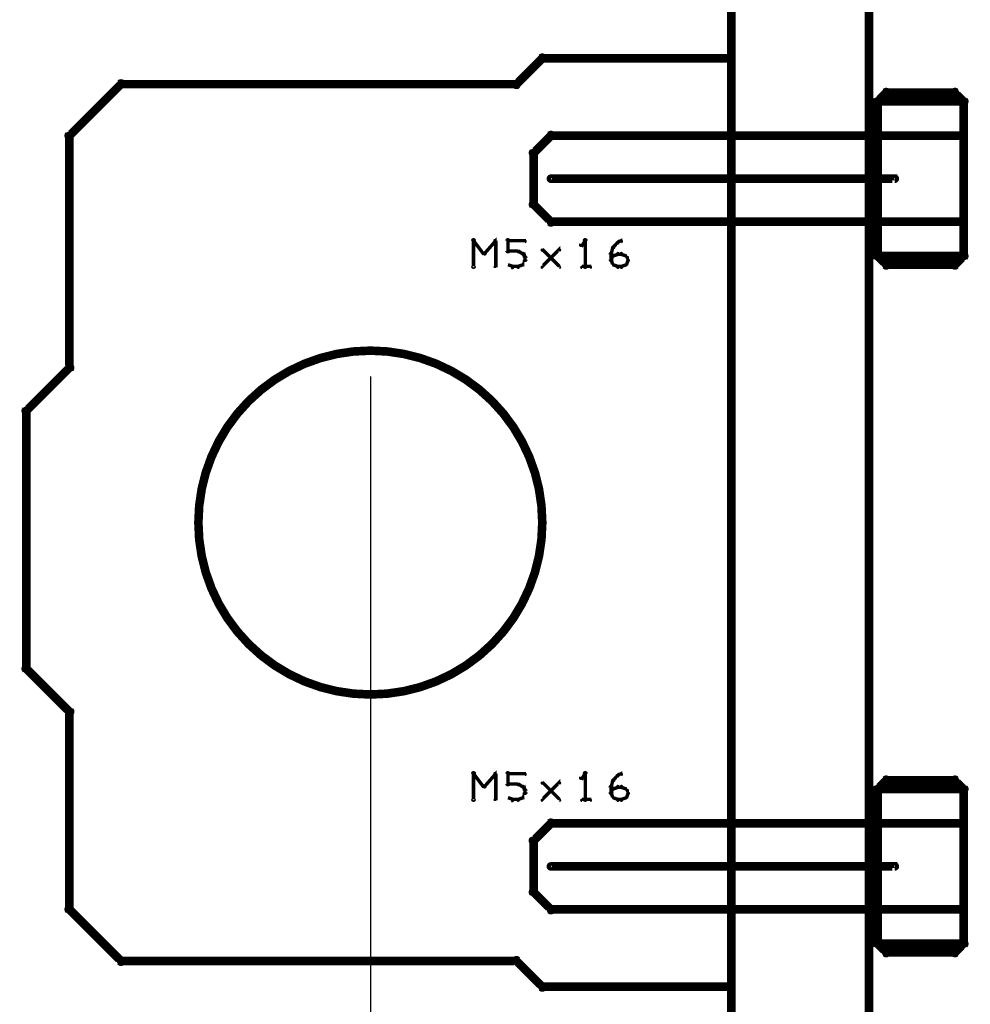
# Model space of a CAD drawing. Extents: x 26 to 524, y 33 to 520.
# Tile 68 of 95: x 327 to 382, y 219 to 277. Entities that reach past the tile are written whole.
import ezdxf

# ---------------------------------------------------------------- set-up
doc = ezdxf.new("R2010")
doc.units = 0
for name, color, linetype in [('BOTTOM', 22, 'CONTINUOUS'), ('DIMENSIONS', 3, 'CONTINUOUS'), ('DRAWING', 1, 'CONTINUOUS'), ('DRAWING2', 4, 'CONTINUOUS'), ('OUTLINES', 5, 'CONTINUOUS')]:
    doc.layers.add(name, color=color, linetype=linetype)

msp = doc.modelspace()

# ---------------------------------------------------------------- linework, layer by layer
at = {"layer": 'BOTTOM', "color": 251}
msp.add_lwpolyline([(347.5, 257.4, 0.3, 0.3, 1), (347.5, 257.6, 0, 0, 0), (347.5, 257.5, 0, 0, 0), (347.5, 257.5, 0.5, 0.5, 1), (347.5, 237.5, 0, 0, 0), (347.5, 237.5, 0.3, 0.3, 0), (347.5, 237.4, 0.3, 0.3, 1), (347.5, 237.6, 0, 0, 0), (347.5, 237.6, 0.3, 0.3, 1), (347.5, 237.4, 0, 0, 0), (347.5, 237.5, 0, 0, 0), (347.5, 237.5, 0.5, 0.5, 1), (347.5, 257.5, 0.5, 0.5, 0), (347.5, 257.5, 0, 0, 0), (347.5, 257.5, 0.3, 0.3, 0), (347.5, 257.6, 0.3, 0.3, 1), (347.5, 257.4, 0, 0, 0)], format="xyseb", close=True, dxfattribs=at)
at = {"layer": 'DIMENSIONS', "color": 94}
for points in [[(347.5, 256, 1), (347.5, 256), (347.5, 256), (347.5, 256), (347.5, 188), (347.5, 188), (347.5, 188), (347.5, 188, 1), (347.5, 188)], [(368.5, 256, 1), (368.5, 256), (368.5, 256), (368.5, 256), (368.5, 188), (368.5, 188), (368.5, 188), (368.5, 188, 1), (368.5, 188)]]:
    msp.add_lwpolyline(points, format="xyb", dxfattribs=at)
at = {"layer": 'DRAWING', "color": 2}
for points in [[(358, 267.6, 0.3, 0.3, 1), (358, 267.4, 0, 0, 0), (358, 267.5, 0, 0, 0), (358, 267.5, 0.5, 0.5, 0), (378, 267.5, 0.5, 0.5, 0), (378, 267.5, 0, 0, 0), (378, 267.5, 0.3, 0.3, 0), (378, 267.4, 0.3, 0.3, 1), (378, 267.6, 0, 0, 0)], [(358, 227.6, 0.3, 0.3, 1), (358, 227.4, 0, 0, 0), (358, 227.5, 0, 0, 0), (358, 227.5, 0.5, 0.5, 0), (378, 227.5, 0.5, 0.5, 0), (378, 227.5, 0, 0, 0), (378, 227.5, 0.3, 0.3, 0), (378, 227.4, 0.3, 0.3, 1), (378, 227.6, 0, 0, 0)]]:
    msp.add_lwpolyline(points, format="xyseb", dxfattribs=at)
at = {"layer": 'DRAWING2', "color": 171}
msp.add_lwpolyline([(368.5, 402.5, 0.5, 0.5, 0), (368.5, 202.5, 0.5, 0.5, 0), (368.5, 202.5, 0, 0, 0), (368.5, 202.5, 0.3, 0.3, 0), (368.4, 202.5, 0.3, 0.3, 1), (368.6, 202.5, 0, 0, 0), (368.5, 202.6, 0.3, 0.3, 1), (368.5, 202.4, 0, 0, 0), (368.5, 202.5, 0, 0, 0), (368.5, 202.5, 0.5, 0.5, 0), (376.5, 202.5, 0, 0, 0), (376.5, 202.5, 0.3, 0.3, 0), (376.5, 202.4, 0.3, 0.3, 1), (376.5, 202.6, 0, 0, 0), (376.4, 202.5, 0.3, 0.3, 1), (376.6, 202.5, 0, 0, 0), (376.5, 202.5, 0, 0, 0), (376.5, 202.5, 0.5, 0.5, 0), (376.5, 402.5, 0, 0, 0)], format="xyseb", dxfattribs=at)
at = {"layer": 'OUTLINES', "color": 11}
for points in [[(357.6, 274.4, 0.3, 0.3, 1), (357.4, 274.6, 0, 0, 0), (357.5, 274.5, 0, 0, 0), (357.5, 274.5, 0.5, 0.5, 0), (356, 273, 0, 0, 0), (356, 273, 0.3, 0.3, 0), (355.9, 273.1, 0.3, 0.3, 1), (356.1, 272.9, 0, 0, 0), (356, 272.9, 0.3, 0.3, 1), (356, 273.1, 0, 0, 0), (356, 273, 0, 0, 0), (356, 273, 0.5, 0.5, 0), (333, 273, 0, 0, 0), (333, 273, 0.3, 0.3, 0), (333, 273.1, 0.3, 0.3, 1), (333, 272.9, 0, 0, 0), (333.1, 272.9, 0.3, 0.3, 1), (332.9, 273.1, 0, 0, 0), (333, 273, 0, 0, 0), (333, 273, 0.5, 0.5, 0), (330, 270, 0, 0, 0), (330, 270, 0.3, 0.3, 0), (329.9, 270.1, 0.3, 0.3, 1), (330.1, 269.9, 0, 0, 0), (330.1, 270, 0.3, 0.3, 1), (329.9, 270, 0, 0, 0), (330, 270, 0, 0, 0), (330, 270, 0.5, 0.5, 0), (330, 256.5, 0, 0, 0), (330, 256.5, 0.3, 0.3, 0), (329.9, 256.5, 0.3, 0.3, 1), (330.1, 256.5, 0, 0, 0), (330.1, 256.4, 0.3, 0.3, 1), (329.9, 256.6, 0, 0, 0), (330, 256.5, 0, 0, 0), (330, 256.5, 0.5, 0.5, 0), (327.5, 254, 0, 0, 0), (327.5, 254, 0.3, 0.3, 0), (327.4, 254.1, 0.3, 0.3, 1), (327.6, 253.9, 0, 0, 0), (327.6, 254, 0.3, 0.3, 1), (327.4, 254, 0, 0, 0), (327.5, 254, 0, 0, 0), (327.5, 254, 0.5, 0.5, 0), (327.5, 239, 0, 0, 0), (327.5, 239, 0.3, 0.3, 0), (327.4, 239, 0.3, 0.3, 1), (327.6, 239, 0, 0, 0), (327.6, 239.1, 0.3, 0.3, 1), (327.4, 238.9, 0, 0, 0), (327.5, 239, 0, 0, 0), (327.5, 239, 0.5, 0.5, 0), (330, 236.5, 0, 0, 0), (330, 236.5, 0.3, 0.3, 0), (329.9, 236.4, 0.3, 0.3, 1), (330.1, 236.6, 0, 0, 0), (330.1, 236.5, 0.3, 0.3, 1), (329.9, 236.5, 0, 0, 0), (330, 236.5, 0, 0, 0), (330, 236.5, 0.5, 0.5, 0), (330, 225, 0, 0, 0), (330, 225, 0.3, 0.3, 0), (329.9, 225, 0.3, 0.3, 1), (330.1, 225, 0, 0, 0), (330.1, 225.1, 0.3, 0.3, 1), (329.9, 224.9, 0, 0, 0), (330, 225, 0, 0, 0), (330, 225, 0.5, 0.5, 0), (333, 222, 0, 0, 0), (333, 222, 0.3, 0.3, 0), (332.9, 221.9, 0.3, 0.3, 1), (333.1, 222.1, 0, 0, 0), (333, 222.1, 0.3, 0.3, 1), (333, 221.9, 0, 0, 0), (333, 222, 0, 0, 0), (333, 222, 0.5, 0.5, 0), (356, 222, 0, 0, 0), (356, 222, 0.3, 0.3, 0), (356, 221.9, 0.3, 0.3, 1), (356, 222.1, 0, 0, 0), (356.1, 222.1, 0.3, 0.3, 1), (355.9, 221.9, 0, 0, 0), (356, 222, 0, 0, 0), (356, 222, 0.5, 0.5, 0), (357.5, 220.5, 0, 0, 0), (357.5, 220.5, 0.3, 0.3, 0), (357.4, 220.4, 0.3, 0.3, 1), (357.6, 220.6, 0, 0, 0), (357.5, 220.6, 0.3, 0.3, 1), (357.5, 220.4, 0, 0, 0), (357.5, 220.5, 0, 0, 0), (357.5, 220.5, 0.5, 0.5, 0), (368.5, 220.5, 0, 0, 0), (368.5, 220.5, 0.3, 0.3, 0), (368.5, 220.4, 0.3, 0.3, 1), (368.5, 220.6, 0, 0, 0), (368.4, 220.5, 0.3, 0.3, 1), (368.6, 220.5, 0, 0, 0), (368.5, 220.5, 0, 0, 0), (368.5, 220.5, 0.5, 0.5, 0), (368.5, 274.5, 0, 0, 0), (368.5, 274.5, 0.3, 0.3, 0), (368.6, 274.5, 0.3, 0.3, 1), (368.4, 274.5, 0, 0, 0), (368.5, 274.4, 0.3, 0.3, 1), (368.5, 274.6, 0, 0, 0), (368.5, 274.5, 0, 0, 0), (368.5, 274.5, 0.5, 0.5, 0), (357.5, 274.5, 0.5, 0.5, 0), (357.5, 274.5, 0, 0, 0), (357.5, 274.5, 0.3, 0.3, 0), (357.5, 274.6, 0.3, 0.3, 1), (357.5, 274.4, 0, 0, 0)], [(377.5, 262.6, 0.3, 0.3, 1), (377.5, 262.4, 0, 0, 0), (377.5, 262.5, 0, 0, 0), (377.5, 262.5, 0.5, 0.5, 0), (381.5, 262.5, 0, 0, 0), (381.5, 262.5, 0.3, 0.3, 0), (381.5, 262.4, 0.3, 0.3, 1), (381.5, 262.6, 0, 0, 0), (381.4, 262.6, 0.3, 0.3, 1), (381.6, 262.4, 0, 0, 0), (381.5, 262.5, 0, 0, 0), (381.5, 262.5, 0.5, 0.5, 0), (382, 263, 0, 0, 0), (382, 263, 0.3, 0.3, 0), (382.1, 262.9, 0.3, 0.3, 1), (381.9, 263.1, 0, 0, 0), (381.9, 263, 0.3, 0.3, 1), (382.1, 263, 0, 0, 0), (382, 263, 0, 0, 0), (382, 263, 0.5, 0.5, 0), (382, 272, 0, 0, 0), (382, 272, 0.3, 0.3, 0), (382.1, 272, 0.3, 0.3, 1), (381.9, 272, 0, 0, 0), (381.9, 271.9, 0.3, 0.3, 1), (382.1, 272.1, 0, 0, 0), (382, 272, 0, 0, 0), (382, 272, 0.5, 0.5, 0), (381.5, 272.5, 0, 0, 0), (381.5, 272.5, 0.3, 0.3, 0), (381.6, 272.6, 0.3, 0.3, 1), (381.4, 272.4, 0, 0, 0), (381.5, 272.4, 0.3, 0.3, 1), (381.5, 272.6, 0, 0, 0), (381.5, 272.5, 0, 0, 0), (381.5, 272.5, 0.5, 0.5, 0), (377.5, 272.5, 0, 0, 0), (377.5, 272.5, 0.3, 0.3, 0), (377.5, 272.6, 0.3, 0.3, 1), (377.5, 272.4, 0, 0, 0), (377.6, 272.4, 0.3, 0.3, 1), (377.4, 272.6, 0, 0, 0), (377.5, 272.5, 0, 0, 0), (377.5, 272.5, 0.5, 0.5, 0), (377, 272, 0, 0, 0), (377, 272, 0.3, 0.3, 0), (376.9, 272.1, 0.3, 0.3, 1), (377.1, 271.9, 0, 0, 0), (377.1, 272, 0.3, 0.3, 1), (376.9, 272, 0, 0, 0), (377, 272, 0, 0, 0), (377, 272, 0.5, 0.5, 0), (377, 263, 0, 0, 0), (377, 263, 0.3, 0.3, 0), (376.9, 263, 0.3, 0.3, 1), (377.1, 263, 0, 0, 0), (377.1, 263.1, 0.3, 0.3, 1), (376.9, 262.9, 0, 0, 0), (377, 263, 0, 0, 0), (377, 263, 0.5, 0.5, 0), (377.5, 262.5, 0.5, 0.5, 0), (377.5, 262.5, 0, 0, 0), (377.5, 262.5, 0.3, 0.3, 0), (377.4, 262.4, 0.3, 0.3, 1), (377.6, 262.6, 0, 0, 0)], [(377, 270.1, 0.3, 0.3, 1), (377, 269.9, 0, 0, 0), (377, 270, 0, 0, 0), (377, 270, 0.5, 0.5, 0), (382, 270, 0, 0, 0), (382, 270, 0.3, 0.3, 0), (382, 269.9, 0.3, 0.3, 1), (382, 270.1, 0, 0, 0), (381.9, 270, 0.3, 0.3, 1), (382.1, 270, 0, 0, 0), (382, 270, 0, 0, 0), (382, 270, 0.5, 0.5, 0), (382, 272, 0, 0, 0), (382, 272, 0.3, 0.3, 0), (382.1, 272, 0.3, 0.3, 1), (381.9, 272, 0, 0, 0), (382, 271.9, 0.3, 0.3, 1), (382, 272.1, 0, 0, 0), (382, 272, 0, 0, 0), (382, 272, 0.5, 0.5, 0), (377, 272, 0, 0, 0), (377, 272, 0.3, 0.3, 0), (377, 272.1, 0.3, 0.3, 1), (377, 271.9, 0, 0, 0), (377.1, 272, 0.3, 0.3, 1), (376.9, 272, 0, 0, 0), (377, 272, 0, 0, 0), (377, 272, 0.5, 0.5, 0), (377, 270, 0.5, 0.5, 0), (377, 270, 0, 0, 0), (377, 270, 0.3, 0.3, 0), (376.9, 270, 0.3, 0.3, 1), (377.1, 270, 0, 0, 0)], [(377, 269.9, 0.3, 0.3, 1), (377, 270.1, 0, 0, 0), (377, 270, 0, 0, 0), (377, 270, 0.5, 0.5, 0), (358, 270, 0, 0, 0), (358, 270, 0.3, 0.3, 0), (358, 270.1, 0.3, 0.3, 1), (358, 269.9, 0, 0, 0), (358.1, 269.9, 0.3, 0.3, 1), (357.9, 270.1, 0, 0, 0), (358, 270, 0, 0, 0), (358, 270, 0.5, 0.5, 0), (357, 269, 0, 0, 0), (357, 269, 0.3, 0.3, 0), (356.9, 269.1, 0.3, 0.3, 1), (357.1, 268.9, 0, 0, 0), (357.1, 269, 0.3, 0.3, 1), (356.9, 269, 0, 0, 0), (357, 269, 0, 0, 0), (357, 269, 0.5, 0.5, 0), (357, 266, 0, 0, 0), (357, 266, 0.3, 0.3, 0), (356.9, 266, 0.3, 0.3, 1), (357.1, 266, 0, 0, 0), (357.1, 266.1, 0.3, 0.3, 1), (356.9, 265.9, 0, 0, 0), (357, 266, 0, 0, 0), (357, 266, 0.5, 0.5, 0), (358, 265, 0, 0, 0), (358, 265, 0.3, 0.3, 0), (357.9, 264.9, 0.3, 0.3, 1), (358.1, 265.1, 0, 0, 0), (358, 265.1, 0.3, 0.3, 1), (358, 264.9, 0, 0, 0), (358, 265, 0, 0, 0), (358, 265, 0.5, 0.5, 0), (377, 265, 0, 0, 0), (377, 265, 0.3, 0.3, 0), (377, 264.9, 0.3, 0.3, 1), (377, 265.1, 0, 0, 0), (376.9, 265, 0.3, 0.3, 1), (377.1, 265, 0, 0, 0), (377, 265, 0, 0, 0), (377, 265, 0.5, 0.5, 0), (377, 270, 0.5, 0.5, 0), (377, 270, 0, 0, 0), (377, 270, 0.3, 0.3, 0), (377.1, 270, 0.3, 0.3, 1), (376.9, 270, 0, 0, 0)], [(377, 263.1, 0.3, 0.3, 1), (377, 262.9, 0, 0, 0), (377, 263, 0, 0, 0), (377, 263, 0.5, 0.5, 0), (382, 263, 0, 0, 0), (382, 263, 0.3, 0.3, 0), (382, 262.9, 0.3, 0.3, 1), (382, 263.1, 0, 0, 0), (381.9, 263, 0.3, 0.3, 1), (382.1, 263, 0, 0, 0), (382, 263, 0, 0, 0), (382, 263, 0.5, 0.5, 0), (382, 265, 0, 0, 0), (382, 265, 0.3, 0.3, 0), (382.1, 265, 0.3, 0.3, 1), (381.9, 265, 0, 0, 0), (382, 264.9, 0.3, 0.3, 1), (382, 265.1, 0, 0, 0), (382, 265, 0, 0, 0), (382, 265, 0.5, 0.5, 0), (377, 265, 0, 0, 0), (377, 265, 0.3, 0.3, 0), (377, 265.1, 0.3, 0.3, 1), (377, 264.9, 0, 0, 0), (377.1, 265, 0.3, 0.3, 1), (376.9, 265, 0, 0, 0), (377, 265, 0, 0, 0), (377, 265, 0.5, 0.5, 0), (377, 263, 0.5, 0.5, 0), (377, 263, 0, 0, 0), (377, 263, 0.3, 0.3, 0), (376.9, 263, 0.3, 0.3, 1), (377.1, 263, 0, 0, 0)], [(377.5, 222.6, 0.3, 0.3, 1), (377.5, 222.4, 0, 0, 0), (377.5, 222.5, 0, 0, 0), (377.5, 222.5, 0.5, 0.5, 0), (381.5, 222.5, 0, 0, 0), (381.5, 222.5, 0.3, 0.3, 0), (381.5, 222.4, 0.3, 0.3, 1), (381.5, 222.6, 0, 0, 0), (381.4, 222.6, 0.3, 0.3, 1), (381.6, 222.4, 0, 0, 0), (381.5, 222.5, 0, 0, 0), (381.5, 222.5, 0.5, 0.5, 0), (382, 223, 0, 0, 0), (382, 223, 0.3, 0.3, 0), (382.1, 222.9, 0.3, 0.3, 1), (381.9, 223.1, 0, 0, 0), (381.9, 223, 0.3, 0.3, 1), (382.1, 223, 0, 0, 0), (382, 223, 0, 0, 0), (382, 223, 0.5, 0.5, 0), (382, 232, 0, 0, 0), (382, 232, 0.3, 0.3, 0), (382.1, 232, 0.3, 0.3, 1), (381.9, 232, 0, 0, 0), (381.9, 231.9, 0.3, 0.3, 1), (382.1, 232.1, 0, 0, 0), (382, 232, 0, 0, 0), (382, 232, 0.5, 0.5, 0), (381.5, 232.5, 0, 0, 0), (381.5, 232.5, 0.3, 0.3, 0), (381.6, 232.6, 0.3, 0.3, 1), (381.4, 232.4, 0, 0, 0), (381.5, 232.4, 0.3, 0.3, 1), (381.5, 232.6, 0, 0, 0), (381.5, 232.5, 0, 0, 0), (381.5, 232.5, 0.5, 0.5, 0), (377.5, 232.5, 0, 0, 0), (377.5, 232.5, 0.3, 0.3, 0), (377.5, 232.6, 0.3, 0.3, 1), (377.5, 232.4, 0, 0, 0), (377.6, 232.4, 0.3, 0.3, 1), (377.4, 232.6, 0, 0, 0), (377.5, 232.5, 0, 0, 0), (377.5, 232.5, 0.5, 0.5, 0), (377, 232, 0, 0, 0), (377, 232, 0.3, 0.3, 0), (376.9, 232.1, 0.3, 0.3, 1), (377.1, 231.9, 0, 0, 0), (377.1, 232, 0.3, 0.3, 1), (376.9, 232, 0, 0, 0), (377, 232, 0, 0, 0), (377, 232, 0.5, 0.5, 0), (377, 223, 0, 0, 0), (377, 223, 0.3, 0.3, 0), (376.9, 223, 0.3, 0.3, 1), (377.1, 223, 0, 0, 0), (377.1, 223.1, 0.3, 0.3, 1), (376.9, 222.9, 0, 0, 0), (377, 223, 0, 0, 0), (377, 223, 0.5, 0.5, 0), (377.5, 222.5, 0.5, 0.5, 0), (377.5, 222.5, 0, 0, 0), (377.5, 222.5, 0.3, 0.3, 0), (377.4, 222.4, 0.3, 0.3, 1), (377.6, 222.6, 0, 0, 0)], [(377, 230.1, 0.3, 0.3, 1), (377, 229.9, 0, 0, 0), (377, 230, 0, 0, 0), (377, 230, 0.5, 0.5, 0), (382, 230, 0, 0, 0), (382, 230, 0.3, 0.3, 0), (382, 229.9, 0.3, 0.3, 1), (382, 230.1, 0, 0, 0), (381.9, 230, 0.3, 0.3, 1), (382.1, 230, 0, 0, 0), (382, 230, 0, 0, 0), (382, 230, 0.5, 0.5, 0), (382, 232, 0, 0, 0), (382, 232, 0.3, 0.3, 0), (382.1, 232, 0.3, 0.3, 1), (381.9, 232, 0, 0, 0), (382, 231.9, 0.3, 0.3, 1), (382, 232.1, 0, 0, 0), (382, 232, 0, 0, 0), (382, 232, 0.5, 0.5, 0), (377, 232, 0, 0, 0), (377, 232, 0.3, 0.3, 0), (377, 232.1, 0.3, 0.3, 1), (377, 231.9, 0, 0, 0), (377.1, 232, 0.3, 0.3, 1), (376.9, 232, 0, 0, 0), (377, 232, 0, 0, 0), (377, 232, 0.5, 0.5, 0), (377, 230, 0.5, 0.5, 0), (377, 230, 0, 0, 0), (377, 230, 0.3, 0.3, 0), (376.9, 230, 0.3, 0.3, 1), (377.1, 230, 0, 0, 0)], [(377, 229.9, 0.3, 0.3, 1), (377, 230.1, 0, 0, 0), (377, 230, 0, 0, 0), (377, 230, 0.5, 0.5, 0), (358, 230, 0, 0, 0), (358, 230, 0.3, 0.3, 0), (358, 230.1, 0.3, 0.3, 1), (358, 229.9, 0, 0, 0), (358.1, 229.9, 0.3, 0.3, 1), (357.9, 230.1, 0, 0, 0), (358, 230, 0, 0, 0), (358, 230, 0.5, 0.5, 0), (357, 229, 0, 0, 0), (357, 229, 0.3, 0.3, 0), (356.9, 229.1, 0.3, 0.3, 1), (357.1, 228.9, 0, 0, 0), (357.1, 229, 0.3, 0.3, 1), (356.9, 229, 0, 0, 0), (357, 229, 0, 0, 0), (357, 229, 0.5, 0.5, 0), (357, 226, 0, 0, 0), (357, 226, 0.3, 0.3, 0), (356.9, 226, 0.3, 0.3, 1), (357.1, 226, 0, 0, 0), (357.1, 226.1, 0.3, 0.3, 1), (356.9, 225.9, 0, 0, 0), (357, 226, 0, 0, 0), (357, 226, 0.5, 0.5, 0), (358, 225, 0, 0, 0), (358, 225, 0.3, 0.3, 0), (357.9, 224.9, 0.3, 0.3, 1), (358.1, 225.1, 0, 0, 0), (358, 225.1, 0.3, 0.3, 1), (358, 224.9, 0, 0, 0), (358, 225, 0, 0, 0), (358, 225, 0.5, 0.5, 0), (377, 225, 0, 0, 0), (377, 225, 0.3, 0.3, 0), (377, 224.9, 0.3, 0.3, 1), (377, 225.1, 0, 0, 0), (376.9, 225, 0.3, 0.3, 1), (377.1, 225, 0, 0, 0), (377, 225, 0, 0, 0), (377, 225, 0.5, 0.5, 0), (377, 230, 0.5, 0.5, 0), (377, 230, 0, 0, 0), (377, 230, 0.3, 0.3, 0), (377.1, 230, 0.3, 0.3, 1), (376.9, 230, 0, 0, 0)], [(377, 223.1, 0.3, 0.3, 1), (377, 222.9, 0, 0, 0), (377, 223, 0, 0, 0), (377, 223, 0.5, 0.5, 0), (382, 223, 0, 0, 0), (382, 223, 0.3, 0.3, 0), (382, 222.9, 0.3, 0.3, 1), (382, 223.1, 0, 0, 0), (381.9, 223, 0.3, 0.3, 1), (382.1, 223, 0, 0, 0), (382, 223, 0, 0, 0), (382, 223, 0.5, 0.5, 0), (382, 225, 0, 0, 0), (382, 225, 0.3, 0.3, 0), (382.1, 225, 0.3, 0.3, 1), (381.9, 225, 0, 0, 0), (382, 224.9, 0.3, 0.3, 1), (382, 225.1, 0, 0, 0), (382, 225, 0, 0, 0), (382, 225, 0.5, 0.5, 0), (377, 225, 0, 0, 0), (377, 225, 0.3, 0.3, 0), (377, 225.1, 0.3, 0.3, 1), (377, 224.9, 0, 0, 0), (377.1, 225, 0.3, 0.3, 1), (376.9, 225, 0, 0, 0), (377, 225, 0, 0, 0), (377, 225, 0.5, 0.5, 0), (377, 223, 0.5, 0.5, 0), (377, 223, 0, 0, 0), (377, 223, 0.3, 0.3, 0), (376.9, 223, 0.3, 0.3, 1), (377.1, 223, 0, 0, 0)]]:
    msp.add_lwpolyline(points, format="xyseb", close=True, dxfattribs=at)
for points in [[(353.4, 262.4, 0.1, 0.1, 1), (353.6, 262.4, 0, 0, 0), (353.5, 262.4, 0, 0, 0), (353.5, 262.4, 0.2, 0.2, 0), (353.5, 263.9, 0.2, 0.2, 0), (353.5, 263.9, 0, 0, 0), (353.5, 263.9, 0.1, 0.1, 0), (353.6, 263.9, 0.1, 0.1, 1), (353.4, 263.9, 0, 0, 0)], [(353.5, 263.9, 0.1, 0.1, 1), (353.5, 263.8, 0, 0, 0), (353.5, 263.9, 0, 0, 0), (353.5, 263.9, 0.2, 0.2, 0), (354.1, 263.1, 0.2, 0.2, 0), (354.1, 263.1, 0, 0, 0), (354.1, 263.1, 0.1, 0.1, 0), (354.1, 263.1, 0.1, 0.1, 1), (354.2, 263.2, 0, 0, 0)], [(354.1, 263.2, 0.1, 0.1, 1), (354.2, 263.1, 0, 0, 0), (354.1, 263.1, 0, 0, 0), (354.1, 263.1, 0.2, 0.2, 0), (354.8, 263.9, 0.2, 0.2, 0), (354.8, 263.9, 0, 0, 0), (354.8, 263.9, 0.1, 0.1, 0), (354.8, 263.8, 0.1, 0.1, 1), (354.7, 263.9, 0, 0, 0)], [(354.8, 263.9, 0.1, 0.1, 1), (354.7, 263.9, 0, 0, 0), (354.8, 263.9, 0, 0, 0), (354.8, 263.9, 0.2, 0.2, 0), (354.8, 262.4, 0.2, 0.2, 0), (354.8, 262.4, 0, 0, 0), (354.8, 262.4, 0.1, 0.1, 0), (354.7, 262.4, 0.1, 0.1, 1), (354.8, 262.4, 0, 0, 0)], [(355.4, 263.3, 0.1, 0.1, 1), (355.6, 263.3, 0, 0, 0), (355.5, 263.3, 0, 0, 0), (355.5, 263.3, 0.2, 0.2, 0), (355.5, 263.9, 0.2, 0.2, 0), (355.5, 263.9, 0, 0, 0), (355.5, 263.9, 0.1, 0.1, 0), (355.6, 263.9, 0.1, 0.1, 1), (355.4, 263.9, 0, 0, 0)], [(359.9, 262.4, 0.1, 0.1, 1), (360.1, 262.4, 0, 0, 0), (360, 262.4, 0, 0, 0), (360, 262.4, 0.2, 0.2, 0), (360, 263.9, 0.2, 0.2, 0), (360, 263.9, 0, 0, 0), (360, 263.9, 0.1, 0.1, 0), (360.1, 263.9, 0.1, 0.1, 1), (359.9, 263.9, 0, 0, 0)], [(361.9, 263.8, 0.1, 0.1, 1), (361.9, 263.7, 0, 0, 0), (361.9, 263.8, 0, 0, 0), (361.9, 263.8, 0.2, 0.2, 0), (362.1, 263.9, 0.2, 0.2, 0), (362.1, 263.9, 0, 0, 0), (362.1, 263.9, 0.1, 0.1, 0), (362.1, 263.8, 0.1, 0.1, 1), (362.1, 263.9, 0, 0, 0)], [(355.5, 263.9, 0.1, 0.1, 1), (355.5, 263.8, 0, 0, 0), (355.5, 263.9, 0, 0, 0), (355.5, 263.9, 0.2, 0.2, 0), (356.5, 263.9, 0.2, 0.2, 0), (356.5, 263.9, 0, 0, 0), (356.5, 263.9, 0.1, 0.1, 0), (356.5, 263.8, 0.1, 0.1, 1), (356.5, 263.9, 0, 0, 0)], [(357.5, 262.4, 0.1, 0.1, 1), (357.5, 262.3, 0, 0, 0), (357.5, 262.4, 0, 0, 0), (357.5, 262.4, 0.2, 0.2, 0), (358.5, 263.4, 0.2, 0.2, 0), (358.5, 263.4, 0, 0, 0), (358.5, 263.4, 0.1, 0.1, 0), (358.5, 263.3, 0.1, 0.1, 1), (358.5, 263.4, 0, 0, 0)], [(358.5, 262.3, 0.1, 0.1, 1), (358.5, 262.4, 0, 0, 0), (358.5, 262.4, 0, 0, 0), (358.5, 262.4, 0.2, 0.2, 0), (357.5, 263.4, 0.2, 0.2, 0), (357.5, 263.4, 0, 0, 0), (357.5, 263.4, 0.1, 0.1, 0), (357.5, 263.4, 0.1, 0.1, 1), (357.5, 263.3, 0, 0, 0)], [(360, 263.8, 0.1, 0.1, 1), (360, 263.9, 0, 0, 0), (360, 263.9, 0, 0, 0), (360, 263.9, 0.2, 0.2, 0), (359.8, 263.6, 0.2, 0.2, 0), (359.8, 263.6, 0, 0, 0), (359.8, 263.6, 0.1, 0.1, 0), (359.7, 263.7, 0.1, 0.1, 1), (359.8, 263.6, 0, 0, 0)], [(361.5, 263.1, 0.1, 0.1, 1), (361.5, 263.1, 0, 0, 0), (361.5, 263.1, 0, 0, 0), (361.5, 263.1, 0.2, 0.2, 0), (361.6, 263.5, 0.2, 0.2, 0), (361.6, 263.5, 0, 0, 0), (361.6, 263.5, 0.1, 0.1, 0), (361.7, 263.5, 0.1, 0.1, 1), (361.6, 263.5, 0, 0, 0)], [(361.6, 263.5, 0.1, 0.1, 1), (361.7, 263.5, 0, 0, 0), (361.6, 263.5, 0, 0, 0), (361.6, 263.5, 0.2, 0.2, 0), (361.9, 263.8, 0.2, 0.2, 0), (361.9, 263.8, 0, 0, 0), (361.9, 263.8, 0.1, 0.1, 0), (361.9, 263.7, 0.1, 0.1, 1), (361.8, 263.8, 0, 0, 0)], [(356.1, 263.2, 0.1, 0.1, 1), (356.1, 263.3, 0, 0, 0), (356.1, 263.3, 0, 0, 0), (356.1, 263.3, 0.2, 0.2, 0), (355.5, 263.3, 0.2, 0.2, 0), (355.5, 263.3, 0, 0, 0), (355.5, 263.3, 0.1, 0.1, 0), (355.5, 263.3, 0.1, 0.1, 1), (355.5, 263.2, 0, 0, 0)], [(356.4, 263.1, 0.1, 0.1, 1), (356.4, 263.2, 0, 0, 0), (356.4, 263.1, 0, 0, 0), (356.4, 263.1, 0.2, 0.2, 0), (356.1, 263.3, 0.2, 0.2, 0), (356.1, 263.3, 0, 0, 0), (356.1, 263.3, 0.1, 0.1, 0), (356.1, 263.3, 0.1, 0.1, 1), (356.1, 263.2, 0, 0, 0)], [(356.3, 262.5, 0.1, 0.1, 1), (356.4, 262.5, 0, 0, 0), (356.4, 262.5, 0, 0, 0), (356.4, 262.5, 0.2, 0.2, 0), (356.5, 262.8, 0.2, 0.2, 0), (356.5, 262.8, 0, 0, 0), (356.5, 262.8, 0.1, 0.1, 0), (356.5, 262.7, 0.1, 0.1, 1), (356.5, 262.8, 0, 0, 0)], [(356.5, 262.9, 0.1, 0.1, 1), (356.5, 262.9, 0, 0, 0), (356.5, 262.9, 0, 0, 0), (356.5, 262.9, 0.2, 0.2, 0), (356.4, 263.1, 0.2, 0.2, 0), (356.4, 263.1, 0, 0, 0), (356.4, 263.1, 0.1, 0.1, 0), (356.4, 263.1, 0.1, 0.1, 1), (356.3, 263.1, 0, 0, 0)], [(356.4, 262.8, 0.1, 0.1, 1), (356.6, 262.8, 0, 0, 0), (356.5, 262.8, 0, 0, 0), (356.5, 262.8, 0.2, 0.2, 0), (356.5, 262.9, 0.2, 0.2, 0), (356.5, 262.9, 0, 0, 0), (356.5, 262.9, 0.1, 0.1, 0), (356.6, 262.9, 0.1, 0.1, 1), (356.4, 262.9, 0, 0, 0)], [(361.4, 262.8, 0.1, 0.1, 1), (361.6, 262.8, 0, 0, 0), (361.5, 262.8, 0, 0, 0), (361.5, 262.8, 0.2, 0.2, 0), (361.5, 263.1, 0.2, 0.2, 0), (361.5, 263.1, 0, 0, 0), (361.5, 263.1, 0.1, 0.1, 0), (361.6, 263.1, 0.1, 0.1, 1), (361.4, 263.1, 0, 0, 0)], [(361.5, 262.8, 0.1, 0.1, 1), (361.5, 262.7, 0, 0, 0), (361.5, 262.8, 0, 0, 0), (361.5, 262.8, 0.2, 0.2, 0), (361.6, 263, 0.2, 0.2, 0), (361.6, 263, 0, 0, 0), (361.6, 263, 0.1, 0.1, 0), (361.7, 263, 0.1, 0.1, 1), (361.6, 263, 0, 0, 0)], [(361.6, 262.5, 0.1, 0.1, 1), (361.7, 262.5, 0, 0, 0), (361.6, 262.5, 0, 0, 0), (361.6, 262.5, 0.2, 0.2, 0), (361.5, 262.8, 0.2, 0.2, 0), (361.5, 262.8, 0, 0, 0), (361.5, 262.8, 0.1, 0.1, 0), (361.5, 262.8, 0.1, 0.1, 1), (361.5, 262.7, 0, 0, 0)], [(361.6, 263, 0.1, 0.1, 1), (361.6, 263, 0, 0, 0), (361.6, 263, 0, 0, 0), (361.6, 263, 0.2, 0.2, 0), (361.9, 263.1, 0.2, 0.2, 0), (361.9, 263.1, 0, 0, 0), (361.9, 263.1, 0.1, 0.1, 0), (361.9, 263.1, 0.1, 0.1, 1), (361.9, 263.2, 0, 0, 0)], [(361.9, 263.2, 0.1, 0.1, 1), (361.9, 263.1, 0, 0, 0), (361.9, 263.1, 0, 0, 0), (361.9, 263.1, 0.2, 0.2, 0), (362.1, 263.1, 0.2, 0.2, 0), (362.1, 263.1, 0, 0, 0), (362.1, 263.1, 0.1, 0.1, 0), (362.1, 263.1, 0.1, 0.1, 1), (362.1, 263.2, 0, 0, 0)], [(362.1, 263.2, 0.1, 0.1, 1), (362.1, 263.1, 0, 0, 0), (362.1, 263.1, 0, 0, 0), (362.1, 263.1, 0.2, 0.2, 0), (362.4, 263, 0.2, 0.2, 0), (362.4, 263, 0, 0, 0), (362.4, 263, 0.1, 0.1, 0), (362.4, 263, 0.1, 0.1, 1), (362.4, 263, 0, 0, 0)], [(362.4, 263, 0.1, 0.1, 1), (362.3, 263, 0, 0, 0), (362.4, 263, 0, 0, 0), (362.4, 263, 0.2, 0.2, 0), (362.5, 262.8, 0.2, 0.2, 0), (362.5, 262.8, 0, 0, 0), (362.5, 262.8, 0.1, 0.1, 0), (362.5, 262.7, 0.1, 0.1, 1), (362.5, 262.8, 0, 0, 0)], [(362.5, 262.7, 0.1, 0.1, 1), (362.5, 262.8, 0, 0, 0), (362.5, 262.8, 0, 0, 0), (362.5, 262.8, 0.2, 0.2, 0), (362.4, 262.5, 0.2, 0.2, 0), (362.4, 262.5, 0, 0, 0), (362.4, 262.5, 0.1, 0.1, 0), (362.3, 262.5, 0.1, 0.1, 1), (362.4, 262.5, 0, 0, 0)], [(355.5, 262.5, 0.1, 0.1, 1), (355.5, 262.5, 0, 0, 0), (355.5, 262.5, 0, 0, 0), (355.5, 262.5, 0.2, 0.2, 0), (355.8, 262.4, 0.2, 0.2, 0), (355.8, 262.4, 0, 0, 0), (355.8, 262.4, 0.1, 0.1, 0), (355.7, 262.3, 0.1, 0.1, 1), (355.8, 262.4, 0, 0, 0)], [(355.8, 262.4, 0.1, 0.1, 1), (355.8, 262.3, 0, 0, 0), (355.8, 262.4, 0, 0, 0), (355.8, 262.4, 0.2, 0.2, 0), (356.1, 262.4, 0.2, 0.2, 0), (356.1, 262.4, 0, 0, 0), (356.1, 262.4, 0.1, 0.1, 0), (356.1, 262.3, 0.1, 0.1, 1), (356.1, 262.4, 0, 0, 0)], [(356.1, 262.4, 0.1, 0.1, 1), (356.1, 262.3, 0, 0, 0), (356.1, 262.4, 0, 0, 0), (356.1, 262.4, 0.2, 0.2, 0), (356.4, 262.5, 0.2, 0.2, 0), (356.4, 262.5, 0, 0, 0), (356.4, 262.5, 0.1, 0.1, 0), (356.4, 262.5, 0.1, 0.1, 1), (356.4, 262.5, 0, 0, 0)], [(359.8, 262.4, 0.1, 0.1, 1), (359.8, 262.3, 0, 0, 0), (359.8, 262.4, 0, 0, 0), (359.8, 262.4, 0.2, 0.2, 0), (360.3, 262.4, 0.2, 0.2, 0), (360.3, 262.4, 0, 0, 0), (360.3, 262.4, 0.1, 0.1, 0), (360.3, 262.3, 0.1, 0.1, 1), (360.3, 262.4, 0, 0, 0)], [(361.9, 262.3, 0.1, 0.1, 1), (361.9, 262.4, 0, 0, 0), (361.9, 262.4, 0, 0, 0), (361.9, 262.4, 0.2, 0.2, 0), (361.6, 262.5, 0.2, 0.2, 0), (361.6, 262.5, 0, 0, 0), (361.6, 262.5, 0.1, 0.1, 0), (361.6, 262.5, 0.1, 0.1, 1), (361.6, 262.5, 0, 0, 0)], [(362.1, 262.3, 0.1, 0.1, 1), (362.1, 262.4, 0, 0, 0), (362.1, 262.4, 0, 0, 0), (362.1, 262.4, 0.2, 0.2, 0), (361.9, 262.4, 0.2, 0.2, 0), (361.9, 262.4, 0, 0, 0), (361.9, 262.4, 0.1, 0.1, 0), (361.9, 262.4, 0.1, 0.1, 1), (361.9, 262.3, 0, 0, 0)], [(362.4, 262.5, 0.1, 0.1, 1), (362.4, 262.5, 0, 0, 0), (362.4, 262.5, 0, 0, 0), (362.4, 262.5, 0.2, 0.2, 0), (362.1, 262.4, 0.2, 0.2, 0), (362.1, 262.4, 0, 0, 0), (362.1, 262.4, 0.1, 0.1, 0), (362.1, 262.4, 0.1, 0.1, 1), (362.1, 262.3, 0, 0, 0)], [(353.4, 231.4, 0.1, 0.1, 1), (353.6, 231.4, 0, 0, 0), (353.5, 231.4, 0, 0, 0), (353.5, 231.4, 0.2, 0.2, 0), (353.5, 232.9, 0.2, 0.2, 0), (353.5, 232.9, 0, 0, 0), (353.5, 232.9, 0.1, 0.1, 0), (353.6, 232.9, 0.1, 0.1, 1), (353.4, 232.9, 0, 0, 0)], [(354.1, 232.2, 0.1, 0.1, 1), (354.2, 232.1, 0, 0, 0), (354.1, 232.1, 0, 0, 0), (354.1, 232.1, 0.2, 0.2, 0), (354.8, 232.9, 0.2, 0.2, 0), (354.8, 232.9, 0, 0, 0), (354.8, 232.9, 0.1, 0.1, 0), (354.8, 232.8, 0.1, 0.1, 1), (354.7, 232.9, 0, 0, 0)], [(355.4, 232.3, 0.1, 0.1, 1), (355.6, 232.3, 0, 0, 0), (355.5, 232.3, 0, 0, 0), (355.5, 232.3, 0.2, 0.2, 0), (355.5, 232.9, 0.2, 0.2, 0), (355.5, 232.9, 0, 0, 0), (355.5, 232.9, 0.1, 0.1, 0), (355.6, 232.9, 0.1, 0.1, 1), (355.4, 232.9, 0, 0, 0)], [(359.9, 231.4, 0.1, 0.1, 1), (360.1, 231.4, 0, 0, 0), (360, 231.4, 0, 0, 0), (360, 231.4, 0.2, 0.2, 0), (360, 232.9, 0.2, 0.2, 0), (360, 232.9, 0, 0, 0), (360, 232.9, 0.1, 0.1, 0), (360.1, 232.9, 0.1, 0.1, 1), (359.9, 232.9, 0, 0, 0)], [(353.5, 232.9, 0.1, 0.1, 1), (353.5, 232.8, 0, 0, 0), (353.5, 232.9, 0, 0, 0), (353.5, 232.9, 0.2, 0.2, 0), (354.1, 232.1, 0.2, 0.2, 0), (354.1, 232.1, 0, 0, 0), (354.1, 232.1, 0.1, 0.1, 0), (354.1, 232.1, 0.1, 0.1, 1), (354.2, 232.2, 0, 0, 0)], [(354.8, 232.9, 0.1, 0.1, 1), (354.7, 232.9, 0, 0, 0), (354.8, 232.9, 0, 0, 0), (354.8, 232.9, 0.2, 0.2, 0), (354.8, 231.4, 0.2, 0.2, 0), (354.8, 231.4, 0, 0, 0), (354.8, 231.4, 0.1, 0.1, 0), (354.7, 231.4, 0.1, 0.1, 1), (354.8, 231.4, 0, 0, 0)], [(355.5, 232.9, 0.1, 0.1, 1), (355.5, 232.8, 0, 0, 0), (355.5, 232.9, 0, 0, 0), (355.5, 232.9, 0.2, 0.2, 0), (356.5, 232.9, 0.2, 0.2, 0), (356.5, 232.9, 0, 0, 0), (356.5, 232.9, 0.1, 0.1, 0), (356.5, 232.8, 0.1, 0.1, 1), (356.5, 232.9, 0, 0, 0)], [(357.5, 231.4, 0.1, 0.1, 1), (357.5, 231.3, 0, 0, 0), (357.5, 231.4, 0, 0, 0), (357.5, 231.4, 0.2, 0.2, 0), (358.5, 232.4, 0.2, 0.2, 0), (358.5, 232.4, 0, 0, 0), (358.5, 232.4, 0.1, 0.1, 0), (358.5, 232.3, 0.1, 0.1, 1), (358.5, 232.4, 0, 0, 0)], [(360, 232.8, 0.1, 0.1, 1), (360, 232.9, 0, 0, 0), (360, 232.9, 0, 0, 0), (360, 232.9, 0.2, 0.2, 0), (359.8, 232.6, 0.2, 0.2, 0), (359.8, 232.6, 0, 0, 0), (359.8, 232.6, 0.1, 0.1, 0), (359.7, 232.7, 0.1, 0.1, 1), (359.8, 232.6, 0, 0, 0)], [(361.5, 232.1, 0.1, 0.1, 1), (361.5, 232.1, 0, 0, 0), (361.5, 232.1, 0, 0, 0), (361.5, 232.1, 0.2, 0.2, 0), (361.6, 232.5, 0.2, 0.2, 0), (361.6, 232.5, 0, 0, 0), (361.6, 232.5, 0.1, 0.1, 0), (361.7, 232.5, 0.1, 0.1, 1), (361.6, 232.5, 0, 0, 0)], [(361.6, 232.5, 0.1, 0.1, 1), (361.7, 232.5, 0, 0, 0), (361.6, 232.5, 0, 0, 0), (361.6, 232.5, 0.2, 0.2, 0), (361.9, 232.8, 0.2, 0.2, 0), (361.9, 232.8, 0, 0, 0), (361.9, 232.8, 0.1, 0.1, 0), (361.9, 232.7, 0.1, 0.1, 1), (361.8, 232.8, 0, 0, 0)], [(361.9, 232.8, 0.1, 0.1, 1), (361.9, 232.7, 0, 0, 0), (361.9, 232.8, 0, 0, 0), (361.9, 232.8, 0.2, 0.2, 0), (362.1, 232.9, 0.2, 0.2, 0), (362.1, 232.9, 0, 0, 0), (362.1, 232.9, 0.1, 0.1, 0), (362.1, 232.8, 0.1, 0.1, 1), (362.1, 232.9, 0, 0, 0)], [(356.1, 232.2, 0.1, 0.1, 1), (356.1, 232.3, 0, 0, 0), (356.1, 232.3, 0, 0, 0), (356.1, 232.3, 0.2, 0.2, 0), (355.5, 232.3, 0.2, 0.2, 0), (355.5, 232.3, 0, 0, 0), (355.5, 232.3, 0.1, 0.1, 0), (355.5, 232.3, 0.1, 0.1, 1), (355.5, 232.2, 0, 0, 0)], [(356.4, 232.1, 0.1, 0.1, 1), (356.4, 232.2, 0, 0, 0), (356.4, 232.1, 0, 0, 0), (356.4, 232.1, 0.2, 0.2, 0), (356.1, 232.3, 0.2, 0.2, 0), (356.1, 232.3, 0, 0, 0), (356.1, 232.3, 0.1, 0.1, 0), (356.1, 232.3, 0.1, 0.1, 1), (356.1, 232.2, 0, 0, 0)], [(356.3, 231.5, 0.1, 0.1, 1), (356.4, 231.5, 0, 0, 0), (356.4, 231.5, 0, 0, 0), (356.4, 231.5, 0.2, 0.2, 0), (356.5, 231.8, 0.2, 0.2, 0), (356.5, 231.8, 0, 0, 0), (356.5, 231.8, 0.1, 0.1, 0), (356.5, 231.7, 0.1, 0.1, 1), (356.5, 231.8, 0, 0, 0)], [(356.5, 231.9, 0.1, 0.1, 1), (356.5, 231.9, 0, 0, 0), (356.5, 231.9, 0, 0, 0), (356.5, 231.9, 0.2, 0.2, 0), (356.4, 232.1, 0.2, 0.2, 0), (356.4, 232.1, 0, 0, 0), (356.4, 232.1, 0.1, 0.1, 0), (356.4, 232.1, 0.1, 0.1, 1), (356.3, 232.1, 0, 0, 0)], [(356.4, 231.8, 0.1, 0.1, 1), (356.6, 231.8, 0, 0, 0), (356.5, 231.8, 0, 0, 0), (356.5, 231.8, 0.2, 0.2, 0), (356.5, 231.9, 0.2, 0.2, 0), (356.5, 231.9, 0, 0, 0), (356.5, 231.9, 0.1, 0.1, 0), (356.6, 231.9, 0.1, 0.1, 1), (356.4, 231.9, 0, 0, 0)], [(358.5, 231.3, 0.1, 0.1, 1), (358.5, 231.4, 0, 0, 0), (358.5, 231.4, 0, 0, 0), (358.5, 231.4, 0.2, 0.2, 0), (357.5, 232.4, 0.2, 0.2, 0), (357.5, 232.4, 0, 0, 0), (357.5, 232.4, 0.1, 0.1, 0), (357.5, 232.4, 0.1, 0.1, 1), (357.5, 232.3, 0, 0, 0)], [(361.4, 231.8, 0.1, 0.1, 1), (361.6, 231.8, 0, 0, 0), (361.5, 231.8, 0, 0, 0), (361.5, 231.8, 0.2, 0.2, 0), (361.5, 232.1, 0.2, 0.2, 0), (361.5, 232.1, 0, 0, 0), (361.5, 232.1, 0.1, 0.1, 0), (361.6, 232.1, 0.1, 0.1, 1), (361.4, 232.1, 0, 0, 0)], [(361.5, 231.8, 0.1, 0.1, 1), (361.5, 231.7, 0, 0, 0), (361.5, 231.8, 0, 0, 0), (361.5, 231.8, 0.2, 0.2, 0), (361.6, 232, 0.2, 0.2, 0), (361.6, 232, 0, 0, 0), (361.6, 232, 0.1, 0.1, 0), (361.7, 232, 0.1, 0.1, 1), (361.6, 232, 0, 0, 0)], [(361.6, 232, 0.1, 0.1, 1), (361.6, 232, 0, 0, 0), (361.6, 232, 0, 0, 0), (361.6, 232, 0.2, 0.2, 0), (361.9, 232.1, 0.2, 0.2, 0), (361.9, 232.1, 0, 0, 0), (361.9, 232.1, 0.1, 0.1, 0), (361.9, 232.1, 0.1, 0.1, 1), (361.9, 232.2, 0, 0, 0)], [(361.9, 232.2, 0.1, 0.1, 1), (361.9, 232.1, 0, 0, 0), (361.9, 232.1, 0, 0, 0), (361.9, 232.1, 0.2, 0.2, 0), (362.1, 232.1, 0.2, 0.2, 0), (362.1, 232.1, 0, 0, 0), (362.1, 232.1, 0.1, 0.1, 0), (362.1, 232.1, 0.1, 0.1, 1), (362.1, 232.2, 0, 0, 0)], [(362.1, 232.2, 0.1, 0.1, 1), (362.1, 232.1, 0, 0, 0), (362.1, 232.1, 0, 0, 0), (362.1, 232.1, 0.2, 0.2, 0), (362.4, 232, 0.2, 0.2, 0), (362.4, 232, 0, 0, 0), (362.4, 232, 0.1, 0.1, 0), (362.4, 232, 0.1, 0.1, 1), (362.4, 232, 0, 0, 0)], [(362.4, 232, 0.1, 0.1, 1), (362.3, 232, 0, 0, 0), (362.4, 232, 0, 0, 0), (362.4, 232, 0.2, 0.2, 0), (362.5, 231.8, 0.2, 0.2, 0), (362.5, 231.8, 0, 0, 0), (362.5, 231.8, 0.1, 0.1, 0), (362.5, 231.7, 0.1, 0.1, 1), (362.5, 231.8, 0, 0, 0)], [(355.5, 231.5, 0.1, 0.1, 1), (355.5, 231.5, 0, 0, 0), (355.5, 231.5, 0, 0, 0), (355.5, 231.5, 0.2, 0.2, 0), (355.8, 231.4, 0.2, 0.2, 0), (355.8, 231.4, 0, 0, 0), (355.8, 231.4, 0.1, 0.1, 0), (355.7, 231.3, 0.1, 0.1, 1), (355.8, 231.4, 0, 0, 0)], [(355.8, 231.4, 0.1, 0.1, 1), (355.8, 231.3, 0, 0, 0), (355.8, 231.4, 0, 0, 0), (355.8, 231.4, 0.2, 0.2, 0), (356.1, 231.4, 0.2, 0.2, 0), (356.1, 231.4, 0, 0, 0), (356.1, 231.4, 0.1, 0.1, 0), (356.1, 231.3, 0.1, 0.1, 1), (356.1, 231.4, 0, 0, 0)], [(356.1, 231.4, 0.1, 0.1, 1), (356.1, 231.3, 0, 0, 0), (356.1, 231.4, 0, 0, 0), (356.1, 231.4, 0.2, 0.2, 0), (356.4, 231.5, 0.2, 0.2, 0), (356.4, 231.5, 0, 0, 0), (356.4, 231.5, 0.1, 0.1, 0), (356.4, 231.5, 0.1, 0.1, 1), (356.4, 231.5, 0, 0, 0)], [(359.8, 231.4, 0.1, 0.1, 1), (359.8, 231.3, 0, 0, 0), (359.8, 231.4, 0, 0, 0), (359.8, 231.4, 0.2, 0.2, 0), (360.3, 231.4, 0.2, 0.2, 0), (360.3, 231.4, 0, 0, 0), (360.3, 231.4, 0.1, 0.1, 0), (360.3, 231.3, 0.1, 0.1, 1), (360.3, 231.4, 0, 0, 0)], [(361.6, 231.5, 0.1, 0.1, 1), (361.7, 231.5, 0, 0, 0), (361.6, 231.5, 0, 0, 0), (361.6, 231.5, 0.2, 0.2, 0), (361.5, 231.8, 0.2, 0.2, 0), (361.5, 231.8, 0, 0, 0), (361.5, 231.8, 0.1, 0.1, 0), (361.5, 231.8, 0.1, 0.1, 1), (361.5, 231.7, 0, 0, 0)], [(361.9, 231.3, 0.1, 0.1, 1), (361.9, 231.4, 0, 0, 0), (361.9, 231.4, 0, 0, 0), (361.9, 231.4, 0.2, 0.2, 0), (361.6, 231.5, 0.2, 0.2, 0), (361.6, 231.5, 0, 0, 0), (361.6, 231.5, 0.1, 0.1, 0), (361.6, 231.5, 0.1, 0.1, 1), (361.6, 231.5, 0, 0, 0)], [(362.1, 231.3, 0.1, 0.1, 1), (362.1, 231.4, 0, 0, 0), (362.1, 231.4, 0, 0, 0), (362.1, 231.4, 0.2, 0.2, 0), (361.9, 231.4, 0.2, 0.2, 0), (361.9, 231.4, 0, 0, 0), (361.9, 231.4, 0.1, 0.1, 0), (361.9, 231.4, 0.1, 0.1, 1), (361.9, 231.3, 0, 0, 0)], [(362.4, 231.5, 0.1, 0.1, 1), (362.4, 231.5, 0, 0, 0), (362.4, 231.5, 0, 0, 0), (362.4, 231.5, 0.2, 0.2, 0), (362.1, 231.4, 0.2, 0.2, 0), (362.1, 231.4, 0, 0, 0), (362.1, 231.4, 0.1, 0.1, 0), (362.1, 231.4, 0.1, 0.1, 1), (362.1, 231.3, 0, 0, 0)], [(362.5, 231.7, 0.1, 0.1, 1), (362.5, 231.8, 0, 0, 0), (362.5, 231.8, 0, 0, 0), (362.5, 231.8, 0.2, 0.2, 0), (362.4, 231.5, 0.2, 0.2, 0), (362.4, 231.5, 0, 0, 0), (362.4, 231.5, 0.1, 0.1, 0), (362.3, 231.5, 0.1, 0.1, 1), (362.4, 231.5, 0, 0, 0)]]:
    msp.add_lwpolyline(points, format="xyseb", dxfattribs=at)

doc.saveas('drawing.dxf')
